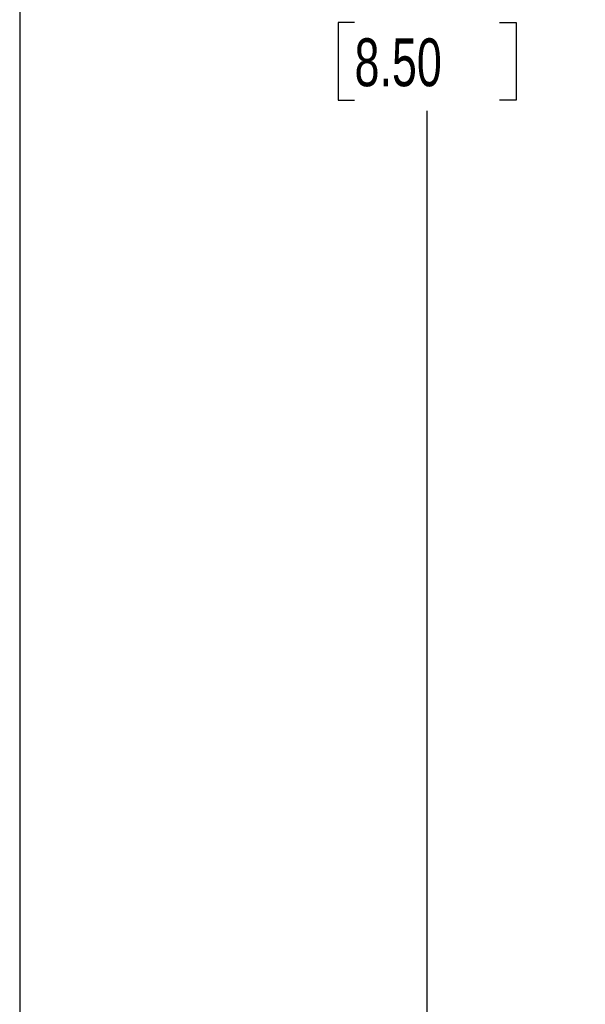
# Model space of a CAD drawing. Header units: millimetres. Extents: x 16 to 683, y 16 to 524.
# Tile 2 of 40: x 16 to 78, y 138 to 247. Entities that reach past the tile are written whole.
import ezdxf

# ---------------------------------------------------------------- set-up
doc = ezdxf.new("R2010")
doc.units = ezdxf.units.MM
doc.header["$LTSCALE"] = 2.5
doc.layers.add('DIMENSIONS', color=140, linetype='Continuous', lineweight=25)
doc.layers.add('TEXT', color=140, linetype='Continuous', lineweight=25)
doc.styles.add('SLDTEXTSTYLE0', font='TXT', dxfattribs={"width": 0.7})
doc.dimstyles.new('SLDDIMSTYLE0', dxfattribs={"dimtxt": 5.39502, "dimasz": 8.255, "dimexe": 0, "dimexo": 0.0625, "dimgap": 1.348755, "dimtad": 0, "dimtih": 1, "dimtoh": 1, "dimrnd": 1e-09, "dimzin": 4, "dimdsep": 46, "dimtxsty": 'SLDTEXTSTYLE0', "dimsah": 1, "dimcen": 0.09, "dimadec": 0, "dimazin": 1, "dimtfac": 1, "dimtofl": 0, "dimtmove": 0, "dimatfit": 3, "dimfxl": 0, "dimfrac": 2, "dimtolj": 1, "dimtzin": 12, "dimarcsym": 0})

# ---------------------------------------------------------------- blocks, each defined once
blk = doc.blocks.new('_D')
at = {"layer": 'DIMENSIONS'}
for p, q in [((149.77, 334.06), (52.95, 334.06)), ((60.88, 334.06), (60.88, 256.29)), ((52.87, 246.5), (51.06, 246.5)), ((51.06, 246.5), (51.06, 237.93)), ((68.9, 246.5), (70.71, 246.5)), ((70.71, 246.5), (70.71, 237.93)), ((51.06, 237.93), (52.87, 237.93)), ((70.71, 237.93), (68.9, 237.93)), ((60.88, 118.06), (60.88, 236.72)), ((149.77, 118.06), (52.95, 118.06))]:
    blk.add_line(p, q, dxfattribs=at)
for points in [[(60.88, 334.06), (59.61, 325.8), (62.15, 325.8)], [(60.88, 118.06), (62.15, 126.31), (59.61, 126.31)]]:
    blk.add_solid(points, dxfattribs=at)
at = {"layer": 'DIMENSIONS', "char_height": 5.292, "attachment_point": 1, "style": 'SLDTEXTSTYLE0'}
for s, insert in [('216.0', (50.62, 254.53)), ('8.50', (52.87, 244.75))]:
    blk.add_mtext(s, dxfattribs=dict(at, insert=insert))

msp = doc.modelspace()

# ---------------------------------------------------------------- linework, layer by layer
at = {"layer": 'TEXT'}
msp.add_line((15.875, 523.875), (15.875, 15.875), dxfattribs=at)

# ---------------------------------------------------------------- dimensions: what is measured, and where the dimension line sits
at = {"layer": 'DIMENSIONS'}
dim = msp.add_linear_dim(base=(60.884, 118.06), p1=(152.943, 334.06), p2=(152.943, 118.06), angle=90, dimstyle='SLDDIMSTYLE0', dxfattribs=at)
dim.commit()
dim.dimension.update_dxf_attribs({"geometry": '_D', "text_midpoint": (60.884, 246.504), "dimtype": 160})

doc.saveas('drawing.dxf')
